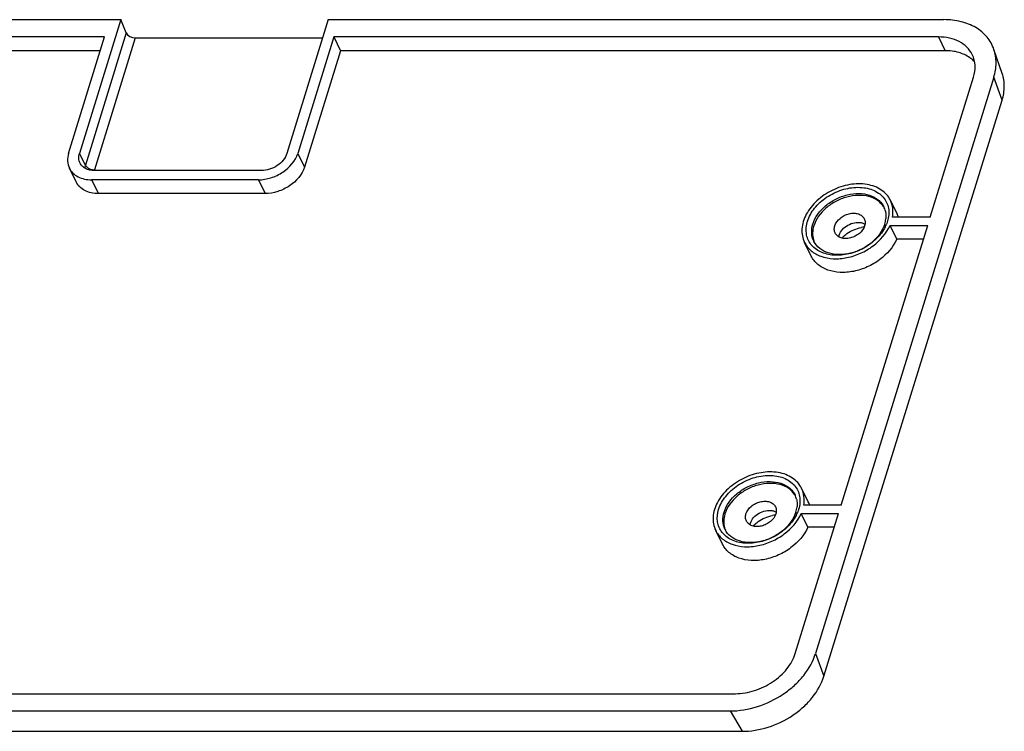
# Model space of a CAD drawing. Header units: millimetres. Extents: x 0 to 297, y 0 to 210.
# Tile 69 of 84: x 206 to 239, y 41 to 65. Entities that reach past the tile are written whole.
import ezdxf

# ---------------------------------------------------------------- set-up
doc = ezdxf.new("R2010")
doc.units = ezdxf.units.MM
doc.header["$LTSCALE"] = 16.335
doc.layers.get('0').update_dxf_attribs({"linetype": 'CONTINUOUS'})

msp = doc.modelspace()

# ---------------------------------------------------------------- linework, layer by layer
at = {"color": 7, "linetype": 'CONTINUOUS'}
for p, q in [((202.068, 64.89), (209.114, 64.89)), ((209.114, 64.89), (207.71, 60.346)), ((209.298, 64.441), (209.114, 64.89)), ((216.16, 64.89), (214.756, 60.346)), ((216.16, 64.89), (237.068, 64.89)), ((208.564, 64.302), (201.886, 64.302)), ((207.341, 60.346), (208.564, 64.302)), ((209.298, 64.441), (207.908, 59.942)), ((209.599, 64.269), (208.215, 59.787)), ((209.599, 64.269), (215.968, 64.269)), ((216.347, 64.302), (215.124, 60.346)), ((216.347, 64.302), (216.576, 63.836)), ((236.886, 64.302), (216.347, 64.302)), ((236.886, 64.302), (237.115, 63.836)), ((239.051, 63.061), (238.77, 63.88)), ((208.42, 63.836), (202.115, 63.836)), ((216.576, 63.836), (215.353, 59.88)), ((237.115, 63.836), (216.576, 63.836)), ((238.765, 62.931), (232.714, 43.348)), ((236.604, 58.173), (238.075, 62.931)), ((239.046, 62.154), (238.765, 62.931)), ((232.995, 42.571), (239.046, 62.154)), ((207.908, 59.942), (207.71, 60.346)), ((215.124, 60.346), (215.353, 59.88)), ((207.597, 59.374), (207.368, 59.84)), ((213.884, 59.759), (208.219, 59.759)), ((208.122, 59.446), (208.351, 58.979)), ((213.787, 59.446), (208.122, 59.446)), ((213.787, 59.446), (214.015, 58.979)), ((214.015, 58.979), (208.351, 58.979)), ((235.482, 58.285), (235.253, 58.751)), ((233.578, 48.381), (236.519, 57.898)), ((235.24, 57.898), (236.519, 57.898)), ((235.468, 57.432), (235.24, 57.898)), ((236.604, 58.173), (235.324, 58.173)), ((232.564, 56.853), (232.335, 57.32)), ((236.375, 57.432), (235.468, 57.432)), ((232.465, 48.494), (232.236, 48.96)), ((233.578, 48.381), (232.308, 48.381)), ((232.023, 43.348), (233.494, 48.107)), ((232.223, 48.107), (233.494, 48.107)), ((232.452, 47.641), (232.223, 48.107)), ((229.547, 47.062), (229.318, 47.528)), ((233.349, 47.641), (232.452, 47.641)), ((232.714, 43.348), (232.995, 42.571)), ((194.987, 41.977), (229.988, 41.977)), ((194.806, 41.39), (229.806, 41.39)), ((229.806, 41.39), (230.214, 40.698)), ((195.214, 40.698), (230.214, 40.698))]:
    msp.add_line(p, q, dxfattribs=at)
for centre, radius, start, end in [((208.564, 59.679), 0.366, 162.8083, 167.2863), ((234.401, 58.218), 0.699, 13.4301, 26.0955), ((234.718, 57.911), 0.851, 17.9782, 26.1231), ((234.137, 58.228), 0.967, 342.7963, 348.3315), ((233.925, 58.427), 1.289, 333.3853, 336.8459), ((234.205, 58.214), 0.896, 348.3293, 354.1353), ((234.491, 56.682), 1.166, 96.3744, 101.0156), ((233.306, 57.603), 0.696, 196.5596, 203.0769), ((233.271, 57.663), 0.692, 206.1516, 207.2205), ((234.428, 56.666), 1.151, 133.1626, 135.9048), ((231.385, 48.427), 0.699, 13.4301, 26.0955), ((231.701, 48.119), 0.851, 17.9782, 26.1231), ((231.12, 48.437), 0.967, 342.7963, 348.3315), ((231.189, 48.422), 0.896, 348.3293, 354.1353), ((231.475, 46.89), 1.166, 96.3744, 101.0156), ((230.908, 48.635), 1.289, 333.3853, 336.8459), ((230.289, 47.811), 0.696, 196.5596, 203.0769), ((230.254, 47.872), 0.692, 206.1516, 207.2205), ((231.411, 46.875), 1.151, 133.1626, 135.9048)]:
    msp.add_arc(centre, radius, start, end, dxfattribs=at)
msp.add_ellipse((209.529, 64.441), major_axis=(0.234, -0.087), ratio=0.634429, start_param=-2.610453, end_param=-1.039657, dxfattribs=at)
for points, knots in [([(238.77, 63.88), (238.718, 64.032), (238.553, 64.323), (238.155, 64.65), (237.642, 64.849), (237.264, 64.89), (237.068, 64.89)], [0, 0, 0, 0, 0.227494, 0.464231, 0.720573, 1, 1, 1, 1]), ([(238.034, 63.702), (237.988, 63.795), (237.862, 63.969), (237.591, 64.161), (237.256, 64.278), (237.012, 64.302), (236.886, 64.302)], [0, 0, 0, 0, 0.226856, 0.465051, 0.722044, 1, 1, 1, 1]), ([(238.765, 62.931), (238.814, 63.089), (238.87, 63.41), (238.82, 63.734), (238.77, 63.88)], [0, 0, 0, 0, 0.516427, 1, 1, 1, 1]), ([(237.951, 63.596), (237.838, 63.677), (237.564, 63.801), (237.269, 63.836), (237.115, 63.836)], [0, 0, 0, 0, 0.475559, 1, 1, 1, 1]), ([(238.115, 63.452), (238.103, 63.466), (238.052, 63.518), (237.996, 63.565), (237.951, 63.596)], [0, 0, 0, 0, 0.246665, 1, 1, 1, 1]), ([(238.075, 62.931), (238.115, 63.061), (238.155, 63.326), (238.09, 63.589), (238.034, 63.702)], [0, 0, 0, 0, 0.51743, 1, 1, 1, 1]), ([(239.046, 62.154), (239.093, 62.305), (239.146, 62.612), (239.099, 62.921), (239.051, 63.061)], [0, 0, 0, 0, 0.516453, 1, 1, 1, 1]), ([(207.341, 60.346), (207.315, 60.261), (207.289, 60.087), (207.332, 59.914), (207.368, 59.84)], [0, 0, 0, 0, 0.517437, 1, 1, 1, 1]), ([(207.727, 60.016), (207.703, 60.065), (207.675, 60.177), (207.693, 60.291), (207.71, 60.346)], [0, 0, 0, 0, 0.482563, 1, 1, 1, 1]), ([(213.787, 59.446), (213.931, 59.446), (214.151, 59.483), (214.425, 59.593), (214.789, 59.801), (215.044, 60.087), (215.124, 60.346)], [0, 0, 0, 0, 0.254742, 0.387279, 0.51995, 1, 1, 1, 1]), ([(214.756, 60.346), (214.704, 60.177), (214.503, 59.952), (214.17, 59.792), (213.977, 59.759), (213.884, 59.759)], [0, 0, 0, 0, 0.48037, 0.745088, 1, 1, 1, 1]), ([(208.219, 59.759), (208.165, 59.759), (208.061, 59.769), (207.917, 59.819), (207.801, 59.902), (207.747, 59.976), (207.727, 60.016)], [0, 0, 0, 0, 0.277927, 0.534961, 0.773137, 1, 1, 1, 1]), ([(207.908, 59.942), (207.906, 59.934), (207.896, 59.902), (207.89, 59.869), (207.887, 59.844)], [0, 0, 0, 0, 0.254858, 1, 1, 1, 1]), ([(207.908, 59.942), (207.925, 59.907), (207.993, 59.844), (208.074, 59.81), (208.121, 59.799)], [0, 0, 0, 0, 0.452656, 1, 1, 1, 1]), ([(215.353, 59.88), (215.273, 59.621), (215.018, 59.335), (214.653, 59.127), (214.38, 59.017), (214.159, 58.979), (214.015, 58.979)], [0, 0, 0, 0, 0.48005, 0.612721, 0.745258, 1, 1, 1, 1]), ([(207.368, 59.84), (207.398, 59.779), (207.481, 59.664), (207.659, 59.538), (207.879, 59.461), (208.039, 59.446), (208.122, 59.446)], [0, 0, 0, 0, 0.226863, 0.465039, 0.722073, 1, 1, 1, 1]), ([(208.121, 59.799), (208.129, 59.797), (208.159, 59.79), (208.191, 59.787), (208.215, 59.787)], [0, 0, 0, 0, 0.257309, 1, 1, 1, 1]), ([(208.351, 58.979), (208.268, 58.979), (208.108, 58.995), (207.888, 59.072), (207.71, 59.198), (207.627, 59.313), (207.597, 59.374)], [0, 0, 0, 0, 0.277927, 0.534961, 0.773137, 1, 1, 1, 1]), ([(235.253, 58.751), (235.219, 58.82), (235.13, 58.952), (234.946, 59.11), (234.718, 59.226), (234.359, 59.321), (233.855, 59.309), (233.265, 59.114), (232.749, 58.767), (232.431, 58.375), (232.287, 58.033), (232.239, 57.782), (232.252, 57.54), (232.301, 57.389), (232.335, 57.32)], [0, 0, 0, 0, 0.052363, 0.106484, 0.163704, 0.22474, 0.357496, 0.499999, 0.642504, 0.775258, 0.836296, 0.893517, 0.947636, 1, 1, 1, 1]), ([(232.435, 58.036), (232.485, 58.196), (232.665, 58.511), (233.077, 58.878), (233.589, 59.126), (234.053, 59.206), (234.405, 59.177), (234.642, 59.113), (234.847, 59.006), (235.013, 58.861), (235.131, 58.682), (235.196, 58.477), (235.205, 58.256), (235.175, 58.109), (235.153, 58.036)], [0, 0, 0, 0, 0.125742, 0.26463, 0.408457, 0.546933, 0.611694, 0.672568, 0.729644, 0.783661, 0.835992, 0.888392, 0.942637, 1, 1, 1, 1]), ([(232.619, 57.942), (232.693, 58.182), (232.946, 58.512), (233.388, 58.803), (233.777, 58.949), (234.173, 58.997), (234.54, 58.944), (234.8, 58.811), (234.951, 58.659), (235.007, 58.572), (235.029, 58.526)], [0, 0, 0, 0, 0.251187, 0.390435, 0.53009, 0.663671, 0.786384, 0.897008, 0.949075, 1, 1, 1, 1]), ([(235.026, 58.524), (234.973, 58.609), (234.822, 58.764), (234.513, 58.897), (234.149, 58.934), (233.764, 58.874), (233.388, 58.723), (232.963, 58.435), (232.722, 58.112), (232.65, 57.88)], [0, 0, 0, 0, 0.103026, 0.215165, 0.339121, 0.473103, 0.612301, 0.750556, 1, 1, 1, 1]), ([(235.324, 58.173), (235.342, 58.272), (235.351, 58.472), (235.295, 58.665), (235.253, 58.751)], [0, 0, 0, 0, 0.512289, 1, 1, 1, 1]), ([(233.364, 57.88), (233.394, 57.979), (233.499, 58.117), (233.683, 58.237), (233.844, 58.298), (234.009, 58.318), (234.161, 58.296), (234.288, 58.231), (234.345, 58.16), (234.364, 58.122)], [0, 0, 0, 0, 0.25134, 0.39067, 0.530409, 0.664069, 0.786857, 0.897548, 1, 1, 1, 1]), ([(235.081, 58.381), (235.086, 58.36), (235.103, 58.275), (235.104, 58.187), (235.097, 58.122)], [0, 0, 0, 0, 0.244915, 1, 1, 1, 1]), ([(232.335, 57.32), (232.361, 57.266), (232.426, 57.163), (232.601, 56.983), (232.899, 56.82), (233.324, 56.745), (233.786, 56.784), (234.249, 56.935), (234.793, 57.252), (235.119, 57.622), (235.24, 57.898)], [0, 0, 0, 0, 0.050737, 0.102522, 0.212103, 0.33313, 0.464919, 0.603451, 0.742957, 1, 1, 1, 1]), ([(235.077, 57.849), (235.003, 57.701), (234.789, 57.42), (234.36, 57.104), (233.858, 56.907), (233.419, 56.864), (233.094, 56.913), (232.879, 56.988), (232.694, 57.1), (232.547, 57.246), (232.445, 57.42), (232.37, 57.686), (232.394, 57.901), (232.435, 58.036)], [0, 0, 0, 0, 0.131422, 0.272994, 0.416249, 0.552089, 0.615309, 0.674806, 0.730851, 0.784279, 0.836433, 0.888918, 1, 1, 1, 1]), ([(232.65, 57.359), (232.608, 57.445), (232.559, 57.643), (232.589, 57.844), (232.619, 57.942)], [0, 0, 0, 0, 0.482563, 1, 1, 1, 1]), ([(232.65, 57.88), (232.625, 57.801), (232.597, 57.641), (232.616, 57.479), (232.639, 57.404)], [0, 0, 0, 0, 0.515785, 1, 1, 1, 1]), ([(235.06, 57.942), (234.987, 57.704), (234.736, 57.375), (234.297, 57.085), (233.91, 56.938), (233.517, 56.887), (233.15, 56.938), (232.844, 57.089), (232.703, 57.257), (232.656, 57.347)], [0, 0, 0, 0, 0.250985, 0.390118, 0.529763, 0.663493, 0.786506, 0.897462, 1, 1, 1, 1]), ([(233.376, 57.638), (233.359, 57.674), (233.339, 57.756), (233.351, 57.839), (233.364, 57.88)], [0, 0, 0, 0, 0.482644, 1, 1, 1, 1]), ([(234.377, 57.88), (234.346, 57.781), (234.241, 57.643), (234.058, 57.523), (233.896, 57.462), (233.732, 57.442), (233.579, 57.464), (233.453, 57.529), (233.395, 57.6), (233.376, 57.638)], [0, 0, 0, 0, 0.25134, 0.39067, 0.530409, 0.664069, 0.786857, 0.897548, 1, 1, 1, 1]), ([(233.516, 57.569), (233.537, 57.638), (233.618, 57.77), (233.803, 57.916), (234.026, 58), (234.185, 58.005), (234.259, 57.991)], [0, 0, 0, 0, 0.233269, 0.492072, 0.755469, 1, 1, 1, 1]), ([(234.259, 57.991), (234.271, 57.988), (234.316, 57.978), (234.36, 57.96), (234.39, 57.943)], [0, 0, 0, 0, 0.260137, 1, 1, 1, 1]), ([(234.364, 58.122), (234.382, 58.087), (234.402, 58.004), (234.389, 57.921), (234.377, 57.88)], [0, 0, 0, 0, 0.482644, 1, 1, 1, 1]), ([(235.153, 58.036), (235.15, 58.026), (235.137, 57.987), (235.122, 57.948), (235.11, 57.92)], [0, 0, 0, 0, 0.246674, 1, 1, 1, 1]), ([(233.64, 57.506), (233.683, 57.546), (233.868, 57.695), (234.094, 57.792), (234.269, 57.826)], [0, 0, 0, 0, 0.248322, 1, 1, 1, 1]), ([(235.468, 57.432), (235.348, 57.155), (235.022, 56.786), (234.477, 56.468), (234.015, 56.318), (233.553, 56.279), (233.128, 56.354), (232.83, 56.517), (232.655, 56.697), (232.59, 56.8), (232.564, 56.853)], [0, 0, 0, 0, 0.257043, 0.396549, 0.535081, 0.66687, 0.787897, 0.897478, 0.949263, 1, 1, 1, 1]), ([(232.236, 48.96), (232.202, 49.029), (232.113, 49.16), (231.929, 49.319), (231.701, 49.435), (231.342, 49.529), (230.838, 49.518), (230.248, 49.322), (229.733, 48.975), (229.415, 48.583), (229.27, 48.242), (229.222, 47.991), (229.235, 47.748), (229.285, 47.597), (229.318, 47.528)], [0, 0, 0, 0, 0.052363, 0.106484, 0.163704, 0.22474, 0.357496, 0.499999, 0.642504, 0.775258, 0.836296, 0.893517, 0.947636, 1, 1, 1, 1]), ([(229.419, 48.244), (229.468, 48.404), (229.648, 48.719), (230.06, 49.087), (230.572, 49.335), (231.036, 49.414), (231.389, 49.386), (231.625, 49.321), (231.831, 49.214), (231.996, 49.069), (232.114, 48.89), (232.179, 48.685), (232.188, 48.464), (232.158, 48.317), (232.136, 48.244)], [0, 0, 0, 0, 0.125742, 0.26463, 0.408457, 0.546933, 0.611694, 0.672568, 0.729644, 0.783661, 0.835992, 0.888392, 0.942637, 1, 1, 1, 1]), ([(229.603, 48.151), (229.677, 48.39), (229.929, 48.721), (230.372, 49.011), (230.761, 49.157), (231.156, 49.206), (231.523, 49.153), (231.783, 49.019), (231.934, 48.867), (231.99, 48.78), (232.013, 48.734)], [0, 0, 0, 0, 0.251187, 0.390435, 0.53009, 0.663671, 0.786384, 0.897008, 0.949075, 1, 1, 1, 1]), ([(232.01, 48.732), (231.957, 48.818), (231.805, 48.972), (231.496, 49.105), (231.133, 49.142), (230.747, 49.082), (230.371, 48.932), (229.946, 48.643), (229.705, 48.321), (229.633, 48.089)], [0, 0, 0, 0, 0.103026, 0.215165, 0.339121, 0.473103, 0.612301, 0.750556, 1, 1, 1, 1]), ([(232.308, 48.381), (232.326, 48.48), (232.335, 48.68), (232.278, 48.874), (232.236, 48.96)], [0, 0, 0, 0, 0.512289, 1, 1, 1, 1]), ([(230.347, 48.089), (230.378, 48.188), (230.482, 48.325), (230.666, 48.446), (230.828, 48.506), (230.992, 48.527), (231.144, 48.504), (231.271, 48.44), (231.329, 48.369), (231.347, 48.331)], [0, 0, 0, 0, 0.25134, 0.39067, 0.530409, 0.664069, 0.786857, 0.897548, 1, 1, 1, 1]), ([(232.065, 48.589), (232.07, 48.569), (232.086, 48.484), (232.087, 48.396), (232.081, 48.331)], [0, 0, 0, 0, 0.244915, 1, 1, 1, 1]), ([(232.061, 48.058), (231.986, 47.909), (231.773, 47.628), (231.343, 47.312), (230.841, 47.116), (230.402, 47.072), (230.077, 47.121), (229.862, 47.196), (229.677, 47.308), (229.531, 47.454), (229.428, 47.629), (229.353, 47.894), (229.377, 48.11), (229.419, 48.244)], [0, 0, 0, 0, 0.131422, 0.272994, 0.416249, 0.552089, 0.615309, 0.674806, 0.730851, 0.784279, 0.836433, 0.888918, 1, 1, 1, 1]), ([(230.499, 47.778), (230.521, 47.846), (230.602, 47.979), (230.786, 48.124), (231.009, 48.208), (231.169, 48.213), (231.242, 48.199)], [0, 0, 0, 0, 0.233269, 0.492072, 0.755469, 1, 1, 1, 1]), ([(231.242, 48.199), (231.254, 48.197), (231.299, 48.186), (231.343, 48.169), (231.373, 48.152)], [0, 0, 0, 0, 0.260137, 1, 1, 1, 1]), ([(231.347, 48.331), (231.365, 48.295), (231.385, 48.213), (231.373, 48.129), (231.36, 48.089)], [0, 0, 0, 0, 0.482644, 1, 1, 1, 1]), ([(232.136, 48.244), (232.133, 48.234), (232.12, 48.195), (232.105, 48.157), (232.093, 48.128)], [0, 0, 0, 0, 0.246674, 1, 1, 1, 1]), ([(229.318, 47.528), (229.345, 47.475), (229.41, 47.372), (229.584, 47.192), (229.882, 47.029), (230.307, 46.953), (230.77, 46.993), (231.232, 47.143), (231.776, 47.461), (232.102, 47.83), (232.223, 48.107)], [0, 0, 0, 0, 0.050737, 0.102522, 0.212103, 0.33313, 0.464919, 0.603451, 0.742957, 1, 1, 1, 1]), ([(229.634, 47.567), (229.591, 47.653), (229.542, 47.852), (229.572, 48.053), (229.603, 48.151)], [0, 0, 0, 0, 0.482563, 1, 1, 1, 1]), ([(229.633, 48.089), (229.609, 48.009), (229.58, 47.849), (229.6, 47.687), (229.622, 47.613)], [0, 0, 0, 0, 0.515785, 1, 1, 1, 1]), ([(232.043, 48.151), (231.97, 47.913), (231.72, 47.584), (231.28, 47.293), (230.894, 47.147), (230.5, 47.096), (230.133, 47.146), (229.828, 47.297), (229.686, 47.465), (229.639, 47.555)], [0, 0, 0, 0, 0.250985, 0.390118, 0.529763, 0.663493, 0.786506, 0.897462, 1, 1, 1, 1]), ([(230.36, 47.846), (230.342, 47.882), (230.322, 47.964), (230.334, 48.048), (230.347, 48.089)], [0, 0, 0, 0, 0.482644, 1, 1, 1, 1]), ([(231.36, 48.089), (231.329, 47.989), (231.225, 47.852), (231.041, 47.731), (230.879, 47.671), (230.715, 47.651), (230.563, 47.673), (230.436, 47.737), (230.378, 47.808), (230.36, 47.846)], [0, 0, 0, 0, 0.25134, 0.39067, 0.530409, 0.664069, 0.786857, 0.897548, 1, 1, 1, 1]), ([(230.624, 47.714), (230.666, 47.755), (230.851, 47.903), (231.077, 48.001), (231.252, 48.035)], [0, 0, 0, 0, 0.248322, 1, 1, 1, 1]), ([(232.452, 47.641), (232.331, 47.364), (232.005, 46.995), (231.461, 46.677), (230.998, 46.526), (230.536, 46.487), (230.111, 46.563), (229.813, 46.726), (229.638, 46.906), (229.574, 47.008), (229.547, 47.062)], [0, 0, 0, 0, 0.257043, 0.396549, 0.535081, 0.66687, 0.787897, 0.897478, 0.949263, 1, 1, 1, 1]), ([(229.806, 41.39), (230.119, 41.39), (230.759, 41.5), (231.487, 41.852), (231.994, 42.248), (232.406, 42.684), (232.63, 43.077), (232.714, 43.348)], [0, 0, 0, 0, 0.253002, 0.515778, 0.645256, 0.770278, 1, 1, 1, 1]), ([(229.988, 41.977), (230.207, 41.977), (230.655, 42.054), (231.262, 42.348), (231.751, 42.784), (231.964, 43.158), (232.023, 43.348)], [0, 0, 0, 0, 0.253196, 0.516158, 0.770102, 1, 1, 1, 1]), ([(230.214, 40.698), (230.513, 40.698), (231.126, 40.803), (231.822, 41.14), (232.306, 41.518), (232.7, 41.935), (232.914, 42.311), (232.995, 42.571)], [0, 0, 0, 0, 0.25301, 0.515778, 0.645257, 0.770272, 1, 1, 1, 1])]:
    msp.add_open_spline(points, degree=3, knots=knots, dxfattribs=at)
for points in [[(233.502, 57.506), (233.505, 57.528), (233.51, 57.549), (233.516, 57.569)], [(230.485, 47.715), (230.488, 47.736), (230.493, 47.757), (230.499, 47.778)]]:
    msp.add_open_spline(points, degree=3, dxfattribs=at)

doc.saveas('drawing.dxf')
